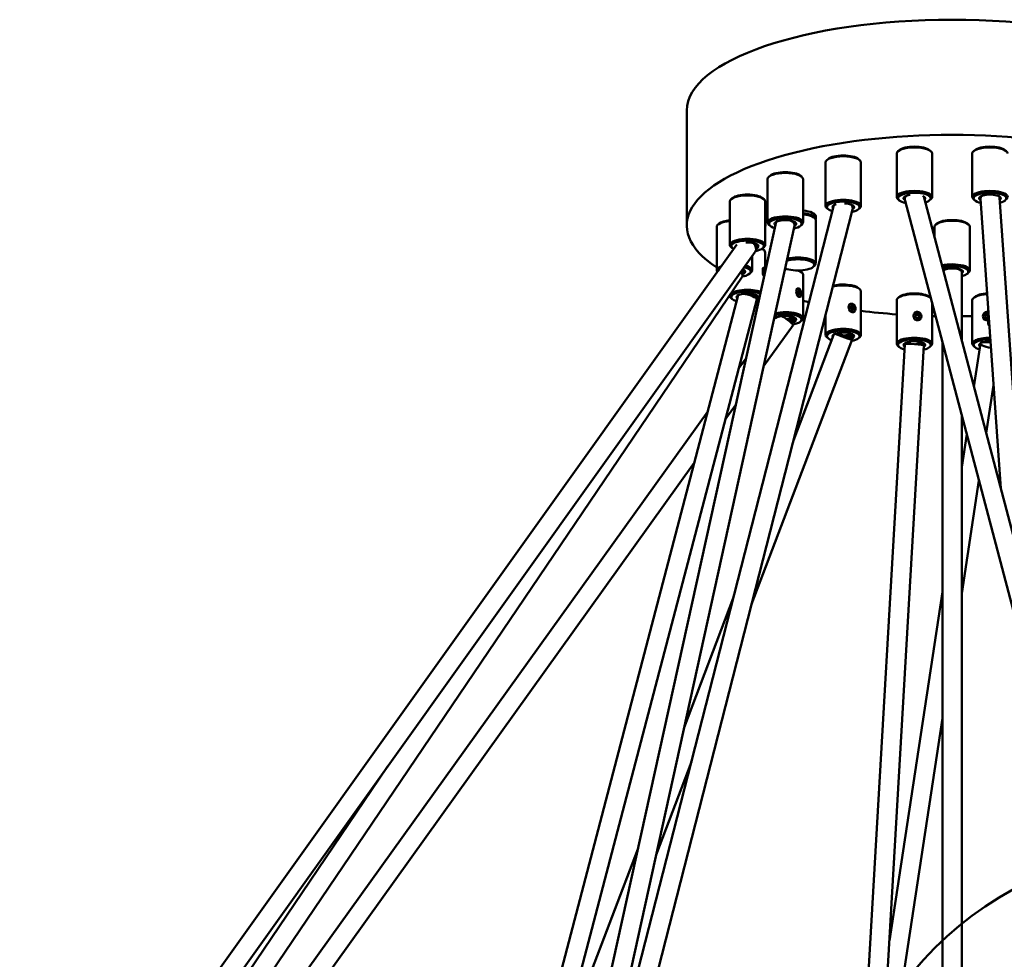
# Model space of a CAD drawing. Header units: millimetres. Extents: x 224 to 3432, y 73 to 2441.
# Tile 22 of 27: x 2520 to 2882, y 2052 to 2397. Entities that reach past the tile are written whole.
import ezdxf

# ---------------------------------------------------------------- set-up
doc = ezdxf.new("R2010")
doc.units = ezdxf.units.MM
doc.header["$LTSCALE"] = 12
doc.layers.add('Widoczne (ISO)', color=7, linetype='Continuous', lineweight=50)

msp = doc.modelspace()

# ---------------------------------------------------------------- linework, layer by layer
at = {"layer": 'Widoczne (ISO)'}
for p, q in [((2765.47, 2321.76), (2765.47, 2364.04)), ((2842.58, 2332.26), (2842.58, 2348.23)), ((2843.49, 2349.45), (2843.02, 2349.04)), ((2854.66, 2349.45), (2855.13, 2349.04)), ((2855.58, 2332.26), (2855.58, 2348.23)), ((2870.36, 2332.26), (2870.36, 2348.23)), ((2871.27, 2349.45), (2870.81, 2349.04)), ((2816.47, 2329.01), (2816.47, 2344.98)), ((2817.38, 2346.2), (2816.91, 2345.79)), ((2828.56, 2346.2), (2829.02, 2345.79)), ((2829.47, 2329.01), (2829.47, 2344.98)), ((2796.1, 2340.09), (2795.63, 2339.68)), ((2807.27, 2340.09), (2807.74, 2339.68)), ((2795.18, 2322.9), (2795.18, 2338.87)), ((2808.18, 2322.9), (2808.18, 2338.87)), ((2819.53, 2329.24), (2740, 2018.56)), ((2781.29, 2314.67), (2781.29, 2330.64)), ((2782.2, 2331.86), (2781.74, 2331.45)), ((2793.38, 2331.86), (2793.85, 2331.45)), ((2794.29, 2314.67), (2794.29, 2330.64)), ((2843.49, 2331.04), (2843.02, 2331.45)), ((2845.69, 2330.89), (2917.53, 2058.56)), ((2852.51, 2332.49), (2924.29, 2060.35)), ((2854.66, 2331.04), (2855.13, 2331.45)), ((2871.27, 2331.04), (2870.81, 2331.45)), ((2880.81, 2225.18), (2873.37, 2331.54)), ((2890.37, 2188.97), (2880.35, 2332.03)), ((2826.36, 2327.67), (2746.78, 2016.82)), ((2817.38, 2327.79), (2816.91, 2328.2)), ((2828.56, 2327.79), (2829.02, 2328.2)), ((2728.83, 2008), (2798.26, 2323.13)), ((2777.38, 2322.5), (2776.91, 2322.09)), ((2796.1, 2321.68), (2795.63, 2322.09)), ((2807.27, 2321.68), (2807.74, 2322.09)), ((2811.93, 2324.98), (2812.4, 2324.57)), ((2812.84, 2325.17), (2812.84, 2324.23)), ((2812.84, 2307.79), (2812.84, 2323.76)), ((2857.38, 2322.5), (2856.91, 2322.09)), ((2868.56, 2322.5), (2869.02, 2322.09)), ((2737.89, 2016.59), (2805.1, 2321.68)), ((2776.47, 2305.31), (2776.47, 2321.29)), ((2856.47, 2317.49), (2856.47, 2321.29)), ((2869.47, 2305.31), (2869.47, 2321.29)), ((2783.91, 2314.78), (2569.35, 2014.46)), ((2790.64, 2312.16), (2575.05, 2010.39)), ((2782.2, 2313.45), (2781.74, 2313.86)), ((2793.38, 2313.45), (2793.85, 2313.86)), ((2793.38, 2313.14), (2793.85, 2312.74)), ((2794.29, 2305.24), (2794.29, 2311.93)), ((2789.47, 2305.31), (2789.47, 2310.52)), ((2788.56, 2304.09), (2789.02, 2304.5)), ((2793.6, 2304.98), (2793.75, 2305.54)), ((2793.75, 2304.13), (2793.6, 2304.98)), ((2794.05, 2305.27), (2793.67, 2305.22)), ((2794.13, 2304.41), (2793.71, 2304.36)), ((2793.75, 2305.54), (2794.05, 2305.27)), ((2794.02, 2303.89), (2793.75, 2304.13)), ((2793.89, 2306.12), (2793.77, 2306.22)), ((2794.05, 2305.27), (2794.17, 2304.58)), ((2807.27, 2304.91), (2807.74, 2304.51)), ((2811.93, 2306.57), (2812.4, 2306.98)), ((2866.47, 2279.57), (2866.47, 2304.84)), ((2868.56, 2304.09), (2869.02, 2304.5)), ((2785.87, 2302.88), (2572.85, 1988.58)), ((2808.18, 2287.72), (2808.18, 2303.7)), ((2806.11, 2297.37), (2806.39, 2297.96)), ((2806.39, 2296.55), (2806.11, 2297.37)), ((2806.94, 2297.73), (2806.18, 2297.51)), ((2806.18, 2297.51), (2806.45, 2296.69)), ((2806.18, 2297.51), (2806.18, 2297.51)), ((2806.39, 2297.96), (2806.94, 2297.73)), ((2806.45, 2296.69), (2806.39, 2296.55)), ((2807.22, 2296.91), (2806.45, 2296.69)), ((2806.94, 2297.73), (2807.22, 2296.91)), ((2807.22, 2296.91), (2806.94, 2296.32)), ((2807.05, 2298.27), (2806.99, 2298.33)), ((2828.56, 2298.81), (2829.02, 2298.4)), ((2829.47, 2281.61), (2829.47, 2297.59)), ((2662.3, 1830.17), (2784.36, 2296.18)), ((2669.07, 1828.4), (2791.18, 2294.6)), ((2781.29, 2295.95), (2781.29, 2296.13)), ((2782.2, 2294.74), (2781.74, 2295.14)), ((2806.94, 2296.32), (2806.39, 2296.55)), ((2807.59, 2296.39), (2807.56, 2296.23)), ((2842.58, 2278.36), (2842.58, 2294.34)), ((2843.49, 2295.56), (2843.02, 2295.15)), ((2854.66, 2295.56), (2855.12, 2295.16)), ((2855.58, 2278.36), (2855.58, 2293.42)), ((2870.36, 2278.36), (2870.36, 2294.34)), ((2871.27, 2295.56), (2870.81, 2295.15)), ((2825.47, 2291.68), (2825.84, 2292.31)), ((2825.84, 2290.9), (2825.47, 2291.68)), ((2825.63, 2291.95), (2826.09, 2291.86)), ((2825.84, 2292.31), (2826.59, 2292.16)), ((2826.59, 2290.75), (2825.84, 2290.9)), ((2826.59, 2292.16), (2826.09, 2291.86)), ((2826.09, 2291.86), (2826.47, 2291.08)), ((2826.47, 2291.08), (2826.3, 2290.81)), ((2826.97, 2291.38), (2826.47, 2291.08)), ((2826.59, 2292.16), (2826.97, 2291.38)), ((2826.97, 2291.38), (2826.59, 2290.75)), ((2876.13, 2285.89), (2876.13, 2292.04)), ((2807.27, 2286.51), (2807.74, 2286.91)), ((2816.47, 2281.61), (2816.47, 2289.03)), ((2849.35, 2288.59), (2849.78, 2289.27)), ((2849.78, 2287.86), (2849.35, 2288.59)), ((2849.37, 2288.56), (2849.6, 2288.94)), ((2849.78, 2289.27), (2849.6, 2288.94)), ((2849.6, 2288.94), (2850.46, 2288.88)), ((2849.78, 2289.27), (2850.63, 2289.22)), ((2850.63, 2287.81), (2849.78, 2287.86)), ((2850.63, 2289.22), (2850.46, 2288.88)), ((2850.46, 2288.88), (2850.87, 2288.18)), ((2850.63, 2289.22), (2851.06, 2288.49)), ((2851.06, 2288.49), (2850.63, 2287.81)), ((2874.88, 2288.49), (2875.3, 2289.22)), ((2875.3, 2287.81), (2874.88, 2288.49)), ((2875.07, 2288.18), (2875.48, 2288.88)), ((2875.3, 2289.22), (2876.13, 2289.27)), ((2875.3, 2289.22), (2875.48, 2288.88)), ((2876.13, 2287.86), (2875.3, 2287.81)), ((2875.48, 2288.88), (2876.13, 2288.92)), ((2804.53, 2285.21), (2793.76, 2270.2)), ((2876.62, 2285.04), (2876.58, 2285.08)), ((2826.24, 2279.9), (2789.26, 2182.76)), ((2819.38, 2281.56), (2804.64, 2242.84)), ((2817.38, 2280.4), (2816.91, 2280.81)), ((2828.56, 2280.4), (2829.02, 2280.81)), ((2859.47, 1836.07), (2859.47, 2278.67)), ((2816.78, 1781.57), (2845.58, 2278.1)), ((2823.77, 1781.16), (2852.57, 2277.69)), ((2843.49, 2277.15), (2843.02, 2277.56)), ((2854.66, 2277.15), (2855.13, 2277.56)), ((2871.27, 2277.15), (2870.81, 2277.56)), ((2873.4, 2278.42), (2870.97, 2262.51)), ((2787.24, 2273.11), (2784.58, 2269.41)), ((2878.15, 2263.19), (2875.45, 2245.51)), ((2773.18, 2253.52), (2520.44, 1901.13)), ((2783.42, 2255.78), (2779.63, 2250.49)), ((2866.47, 1836.07), (2866.47, 2252.13)), ((2868.31, 2245.13), (2866.47, 2233.04)), ((2768.23, 2234.6), (2524.12, 1894.26)), ((2872.8, 2228.13), (2866.47, 2186.68)), ((2782.58, 2184.88), (2764.5, 2137.39)), ((2859.47, 2187.21), (2839.89, 2059.01)), ((2859.47, 2140.85), (2835.55, 1984.26)), ((2767.2, 2124.79), (2754.21, 2090.67)), ((2655.55, 2123.07), (2571.24, 1998.67)), ((2747.48, 2092.68), (2718.02, 2015.28))]:
    msp.add_line(p, q, dxfattribs=at)
msp.add_circle((2945.02, 1968.07), 125, dxfattribs=at)
for centre, major_axis, ratio, start_param, end_param in [((2862.97, 2364.04), (-97.5, 0), 0.34202, 3.141593, 6.283185), ((2862.97, 2321.76), (-97.5, 0), 0.34202, 2.661992, 6.762785), ((2822.97, 2345.45), (6, 0), 0.34202, 0.372527, 2.769066), ((2849.08, 2348.23), (-6.5, 0), 0.34202, 3.141593, 6.283185), ((2849.08, 2348.7), (6, 0), 0.34202, 0.372527, 2.769066), ((2876.86, 2348.23), (-6.5, 0), 0.34202, 3.141593, 6.283185), ((2876.86, 2348.7), (6, 0), 0.34202, 0.372527, 2.769066), ((2822.97, 2344.98), (-6.5, 0), 0.34202, 3.141593, 6.283185), ((2801.68, 2338.87), (-6.5, 0), 0.34202, 3.141593, 6.283185), ((2801.68, 2339.34), (6, 0), 0.34202, 0.372527, 2.769066), ((2787.79, 2330.64), (-6.5, 0), 0.34202, 3.141593, 6.283185), ((2787.79, 2331.11), (6, 0), 0.34202, 0.372527, 2.769066), ((2849.08, 2332.26), (6.5, 0), 0.34202, 5.910658, 9.797305), ((2849.08, 2331.79), (-6, 0), 0.34202, 2.305326, 7.299396), ((2849.08, 2331.79), (-4, 0), 0.34202, 5.106405, 6.82581), ((2876.86, 2332.26), (6.5, 0), 0.34202, 5.910658, 9.797305), ((2876.86, 2331.79), (-6, 0), 0.34202, 2.219116, 7.253543), ((2876.86, 2331.79), (4, 0), 0.34202, 5.805684, 9.95016), ((2822.97, 2329.01), (6.5, 0), 0.34202, 5.910658, 9.797305), ((2822.97, 2328.54), (-6, 0), 0.34202, 2.126775, 7.123333), ((2822.97, 2328.54), (-4, 0), 0.34202, 5.428792, 6.647394), ((2822.97, 2329.01), (-3.5, 0), 0.34202, 6.088233, 6.304725), ((2822.97, 2328.54), (4, 0), 0.34202, 5.740387, 7.755985), ((2822.97, 2328.54), (3.39, -0.87), 0.762563, 0, 0.645323), ((2822.97, 2329.48), (3.5, 0), 0.34202, 5.923937, 6.084365), ((2822.97, 2329.01), (3.5, 0), 0.34202, 6.031549, 6.478138), ((2849.08, 2331.79), (-3.38, -0.89), 0.822377, 5.691051, 6.283185), ((2849.08, 2332.26), (-3.5, 0), 0.34202, 6.088233, 6.504745), ((2849.08, 2332.73), (-3.5, 0), 0.34202, 0.19882, 0.323079), ((2849.08, 2331.79), (4, 0), 0.34202, 5.925047, 6.973385), ((2849.08, 2332.26), (3.5, 0), 0.34202, 6.270681, 6.478138), ((2876.86, 2331.79), (-3.49, -0.24), 0.56481, 5.675087, 6.283185), ((2876.86, 2332.26), (-3.5, 0), 0.34202, 6.088233, 6.488817), ((2876.86, 2332.73), (-3.5, 0), 0.34202, 0.19882, 0.354982), ((2876.86, 2331.79), (3.49, 0.24), 0.56481, 0, 0.267929), ((2876.86, 2332.73), (3.5, 0), 0.34202, 6.031603, 6.084365), ((2876.86, 2332.26), (3.5, 0), 0.34202, 6.176748, 6.478138), ((2806.34, 2325.17), (6.5, 0), 0.34202, 0, 1.283332), ((2806.34, 2324.23), (6.5, 0), 0.34202, 6.177315, 7.566517), ((2806.34, 2324.23), (6, 0), 0.34202, 0.372527, 1.258601), ((2806.34, 2323.76), (6.5, 0), 0.34202, 0, 1.283332), ((2782.97, 2321.29), (-6.5, 0), 0.34202, 4.973087, 6.283185), ((2782.97, 2321.76), (-6, 0), 0.34202, 4.995386, 5.910658), ((2793.9, 2321.9), (0.19, 1.49), 0.321394, 4.380748, 5.783101), ((2801.68, 2322.9), (6.5, 0), 0.34202, 5.910658, 9.797305), ((2801.68, 2322.43), (-6, 0), 0.34202, 2.133641, 7.140717), ((2801.68, 2322.43), (4, 0), 0.34202, 5.741374, 9.815393), ((2801.68, 2322.9), (-3.5, 0), 0.34202, 6.088233, 6.337718), ((2801.68, 2323.37), (-3.5, 0), 0.34202, 0.19882, 0.200973), ((2801.68, 2322.43), (3.42, -0.75), 0.494629, 0, 1.146545), ((2801.68, 2323.37), (3.5, 0), 0.34202, 5.756993, 6.084365), ((2801.68, 2322.9), (3.5, 0), 0.34202, 5.907568, 6.478138), ((2862.97, 2321.29), (-6.5, 0), 0.34202, 3.141593, 6.283185), ((2862.97, 2321.76), (6, 0), 0.34202, 0.372527, 2.769066), ((2787.79, 2314.67), (6.5, 0), 0.34202, 5.910658, 9.797305), ((2787.79, 2314.2), (-6, 0), 0.34202, 2.093742, 6.84393), ((2787.79, 2314.2), (4, 0), 0.34202, 5.617643, 8.020583), ((2787.79, 2314.2), (2.85, -2.03), 0.665781, 0, 1.244317), ((2787.79, 2315.14), (3.5, 0), 0.34202, 5.651714, 6.084365), ((2787.79, 2314.67), (3.5, 0), 0.34202, 5.737347, 6.478138), ((2787.79, 2311.93), (6.5, 0), 0.34202, 0, 0.622823), ((2787.79, 2312.4), (6, 0), 0.34202, 0.372527, 0.454544), ((2806.34, 2307.32), (6, 0), 0.34202, 3.81636, 8.59959), ((2806.34, 2307.79), (6.5, 0), 0.34202, 5.910658, 8.498976), ((2862.97, 2305.31), (6.5, 0), 0.34202, 5.910658, 8.472031), ((2782.97, 2305.31), (-6.5, 0), 0.34202, 5.529646, 6.557416), ((2782.97, 2304.84), (-6, 0), 0.34202, 5.976557, 6.110506), ((2782.97, 2304.84), (2.9, -1.96), 0.396029, 0, 0.9576), ((2782.97, 2305.31), (3.5, 0), 0.34202, 5.490792, 6.478138), ((2782.97, 2305.78), (3.5, 0), 0.34202, 5.515135, 6.084365), ((2782.97, 2304.84), (4, 0), 0.34202, 5.497568, 6.980014), ((2782.97, 2304.84), (6, 0), 0.34202, 5.231791, 7.208169), ((2782.97, 2305.31), (6.5, 0), 0.34202, 5.910658, 7.186541), ((2793.9, 2304.7), (-0.19, 1.49), 0.321394, 5.010374, 9.028842), ((2801.68, 2303.7), (6.5, 0), 0.34202, 1.530441, 1.578946), ((2801.68, 2303.7), (6.5, 0), 0.34202, 0, 0.781797), ((2801.68, 2304.17), (6, 0), 0.34202, 0.372527, 0.566375), ((2862.97, 2304.84), (6, 0), 0.34202, 5.335216, 8.497011), ((2862.97, 2304.84), (4, 0), 0.34202, 5.777825, 8.851404), ((2862.97, 2305.78), (-3.5, 0), 0.34202, 0.33126, 0.403345), ((2862.97, 2304.84), (-3.5, 0), 0.34202, 3.141593, 5.923276), ((2862.97, 2305.78), (3.5, 0), 0.34202, 5.879841, 6.084365), ((2862.97, 2305.31), (3.5, 0), 0.34202, 6.085655, 6.478138), ((2787.79, 2295.48), (-6, 0), 0.34202, 3.823975, 7.120381), ((2787.79, 2295.95), (-6.5, 0), 0.34202, 3.88053, 5.930712), ((2787.79, 2295.48), (4, 0), 0.34202, 5.718272, 9.784375), ((2787.79, 2295.48), (3.39, -0.89), 0.260462, 0, 2.179822), ((2822.97, 2297.59), (6.5, 0), 0.34202, 0, 2.204934), ((2822.97, 2298.06), (6, 0), 0.34202, 0.372527, 2.252662), ((2849.08, 2294.34), (-6.5, 0), 0.34202, 3.519433, 6.283185), ((2849.08, 2294.81), (6, 0), 0.34202, 0.372527, 2.769066), ((2876.86, 2294.81), (-6, 0), 0.34202, 4.89018, 5.910658), ((2787.79, 2295.95), (-6.5, 0), 0.34202, 6.180099, 6.655712), ((2787.79, 2295.95), (-3.5, 0), 0.34202, 6.088233, 6.297922), ((2787.79, 2296.89), (-3.25, 0), 0.34202, 2.084503, 2.695937), ((2787.79, 2296.42), (3.5, 0), 0.34202, 5.474067, 6.084365), ((2787.79, 2295.95), (3.5, 0), 0.34202, 5.682132, 6.478138), ((2787.79, 2295.48), (-6, 0), 0.34202, 2.125711, 2.30879), ((2862.97, 2321.76), (-97.5, 0), 0.34202, 0.974136, 1.001696), ((2876.86, 2294.34), (-6.5, 0), 0.34202, 4.873153, 6.283185), ((2801.68, 2287.72), (6.5, 0), 0.34202, 5.910658, 8.45159), ((2862.97, 2321.76), (-97.5, 0), 0.34202, 1.22006, 1.360094), ((2875.73, 2288.54), (-1.33, -0.69), 0.925417, 3.990907, 7.685152), ((2801.68, 2287.25), (6, 0), 0.34202, 5.191602, 8.543483), ((2801.68, 2287.25), (4, 0), 0.34202, 5.272349, 9.06778), ((2801.68, 2287.25), (2.84, -2.04), 0.116411, 0, 2.092604), ((2801.68, 2288.66), (-3.25, 0), 0.34202, 1.656404, 2.695937), ((2801.68, 2288.19), (3.5, 0), 0.34202, 4.992821, 6.084365), ((2801.68, 2287.72), (3.5, 0), 0.34202, 5.149735, 6.478138), ((2862.97, 2321.76), (-97.5, 0), 0.34202, 1.49491, 1.508328), ((2862.97, 2321.76), (-97.5, 0), 0.34202, 1.606701, 1.646683), ((2882.63, 2285.89), (-6.5, 0), 0.34202, 5.940445, 6.655712), ((2822.97, 2281.61), (6.5, 0), 0.34202, 5.910658, 9.797305), ((2822.97, 2281.15), (-6, 0), 0.34202, 2.108729, 7.057123), ((2822.97, 2281.15), (4, 0), 0.34202, 5.51429, 9.67599), ((2822.97, 2281.15), (3.27, -1.25), 0.075912, 3.668618, 8.700999), ((2822.97, 2282.55), (-3.25, 0), 0.34202, 1.559494, 2.695937), ((2822.97, 2282.08), (3.5, 0), 0.34202, 5.059753, 6.084365), ((2822.97, 2281.61), (3.5, 0), 0.34202, 5.311025, 6.478138), ((2849.08, 2278.36), (6.5, 0), 0.34202, 5.910658, 9.797305), ((2849.08, 2277.9), (-6, 0), 0.34202, 2.174854, 7.210254), ((2849.08, 2277.9), (4, 0), 0.34202, 5.760678, 9.907615), ((2849.08, 2278.36), (-3.5, 0), 0.34202, 6.088233, 6.463353), ((2849.08, 2278.83), (-3.5, 0), 0.34202, 0.19882, 0.522564), ((2849.08, 2279.3), (-3.25, 0), 0.34202, 0.445656, 1.164796), ((2849.08, 2279.3), (-3.25, 0), 0.34202, 1.712004, 2.695937), ((2849.08, 2278.83), (3.5, 0), 0.34202, 5.500489, 6.084365), ((2849.08, 2278.36), (3.5, 0), 0.34202, 5.843901, 6.478138), ((2876.86, 2278.36), (-6.5, 0), 0.34202, 4.700705, 6.655712), ((2876.86, 2277.9), (-6, 0), 0.34202, 4.692249, 7.171603), ((2876.86, 2277.9), (-4, 0), 0.34202, 4.670182, 6.717561), ((2876.86, 2277.9), (-3.46, 0.53), 0.276363, 5.958957, 7.993321), ((2876.86, 2278.36), (-3.5, 0), 0.34202, 6.088233, 6.374337), ((2876.86, 2278.83), (-3.5, 0), 0.34202, 0.19882, 0.235748), ((2876.86, 2277.9), (-3.46, 0.53), 0.276363, 4.69734, 5.743885), ((2849.08, 2277.9), (-3.49, 0.2), 0.096476, 3.141593, 6.283185)]:
    msp.add_ellipse(centre, major_axis=major_axis, ratio=ratio, start_param=start_param, end_param=end_param, dxfattribs=at)
for centre, major_axis, ratio in [((2806.66, 2297.14), (-0.41, 1.44), 0.604023), ((2826.22, 2291.53), (-0.76, 1.29), 0.813798), ((2850.2, 2288.54), (-1.33, 0.69), 0.925417)]:
    msp.add_ellipse(centre, major_axis=major_axis, ratio=ratio, dxfattribs=at)
for points, knots in [([(2793.36, 2306.06), (2793.38, 2306.09), (2793.39, 2306.11), (2793.49, 2306.23), (2793.57, 2306.29), (2793.75, 2306.32), (2793.83, 2306.29), (2793.9, 2306.22)], [0.5983496, 0.5983496, 0.5983496, 0.5983496, 0.6134159, 0.6134159, 0.6747524, 0.6747524, 0.7360889, 0.7360889, 0.7360889, 0.7360889]), ([(2793.87, 2303.21), (2793.8, 2303.28), (2793.73, 2303.37), (2793.57, 2303.63), (2793.49, 2303.8), (2793.39, 2304.02), (2793.38, 2304.07), (2793.36, 2304.12)], [0.2550222, 0.2550222, 0.2550222, 0.2550222, 0.3066995, 0.3066995, 0.368036, 0.368036, 0.3831023, 0.3831023, 0.3831023, 0.3831023]), ([(2793.9, 2306.22), (2793.97, 2306.16), (2794.03, 2306.05), (2794.1, 2305.85), (2794.12, 2305.79), (2794.13, 2305.73)], [0.73608892, 0.73608892, 0.73608892, 0.73608892, 0.79742542, 0.79742542, 0.81976982, 0.81976982, 0.81976982, 0.81976982]), ([(2805.77, 2298.41), (2805.79, 2298.44), (2805.82, 2298.47), (2805.96, 2298.6), (2806.1, 2298.67), (2806.38, 2298.73), (2806.53, 2298.72), (2806.66, 2298.66)], [0.5983496, 0.5983496, 0.5983496, 0.5983496, 0.6134159, 0.6134159, 0.6747524, 0.6747524, 0.7360889, 0.7360889, 0.7360889, 0.7360889]), ([(2806.66, 2298.66), (2806.8, 2298.61), (2806.93, 2298.51), (2807.15, 2298.25), (2807.24, 2298.09), (2807.31, 2297.92)], [0.7360889, 0.7360889, 0.7360889, 0.7360889, 0.7974254, 0.7974254, 0.856082, 0.856082, 0.856082, 0.856082]), ([(2806.66, 2295.62), (2806.53, 2295.67), (2806.38, 2295.76), (2806.1, 2296.01), (2805.96, 2296.17), (2805.82, 2296.38), (2805.79, 2296.42), (2805.77, 2296.47)], [0.245363, 0.245363, 0.245363, 0.245363, 0.3066995, 0.3066995, 0.368036, 0.368036, 0.3831023, 0.3831023, 0.3831023, 0.3831023]), ([(2807.37, 2295.81), (2807.36, 2295.79), (2807.34, 2295.76), (2807.25, 2295.65), (2807.15, 2295.58), (2806.93, 2295.54), (2806.8, 2295.56), (2806.66, 2295.62)], [1.0890755, 1.0890755, 1.0890755, 1.0890755, 1.1041419, 1.1041419, 1.1654784, 1.1654784, 1.2268149, 1.2268149, 1.2268149, 1.2268149]), ([(2825.08, 2292.68), (2825.11, 2292.71), (2825.14, 2292.74), (2825.31, 2292.89), (2825.48, 2292.98), (2825.85, 2293.08), (2826.04, 2293.09), (2826.22, 2293.05)], [0.5983496, 0.5983496, 0.5983496, 0.5983496, 0.6134159, 0.6134159, 0.6747524, 0.6747524, 0.7360889, 0.7360889, 0.7360889, 0.7360889]), ([(2826.22, 2290), (2826.04, 2290.04), (2825.85, 2290.11), (2825.48, 2290.32), (2825.31, 2290.46), (2825.14, 2290.65), (2825.11, 2290.69), (2825.08, 2290.73)], [0.245363, 0.245363, 0.245363, 0.245363, 0.3066995, 0.3066995, 0.368036, 0.368036, 0.3831023, 0.3831023, 0.3831023, 0.3831023]), ([(2826.22, 2293.05), (2826.4, 2293.02), (2826.58, 2292.94), (2826.9, 2292.7), (2827.05, 2292.55), (2827.19, 2292.34), (2827.21, 2292.29), (2827.24, 2292.25)], [0.7360889, 0.7360889, 0.7360889, 0.7360889, 0.7974254, 0.7974254, 0.8587619, 0.8587619, 0.8738283, 0.8738283, 0.8738283, 0.8738283]), ([(2827.24, 2290.31), (2827.21, 2290.28), (2827.19, 2290.25), (2827.05, 2290.12), (2826.9, 2290.04), (2826.58, 2289.97), (2826.4, 2289.97), (2826.22, 2290)], [1.0890755, 1.0890755, 1.0890755, 1.0890755, 1.1041419, 1.1041419, 1.1654784, 1.1654784, 1.2268149, 1.2268149, 1.2268149, 1.2268149]), ([(2848.95, 2289.55), (2848.99, 2289.58), (2849.02, 2289.62), (2849.2, 2289.79), (2849.39, 2289.9), (2849.79, 2290.05), (2850, 2290.08), (2850.2, 2290.06)], [0.5983496, 0.5983496, 0.5983496, 0.5983496, 0.6134159, 0.6134159, 0.6747524, 0.6747524, 0.7360889, 0.7360889, 0.7360889, 0.7360889]), ([(2850.2, 2290.06), (2850.41, 2290.05), (2850.62, 2290), (2851.01, 2289.81), (2851.18, 2289.67), (2851.35, 2289.48), (2851.38, 2289.44), (2851.41, 2289.4)], [0.7360889, 0.7360889, 0.7360889, 0.7360889, 0.7974254, 0.7974254, 0.8587619, 0.8587619, 0.8738283, 0.8738283, 0.8738283, 0.8738283]), ([(2874.52, 2289.4), (2874.55, 2289.44), (2874.59, 2289.48), (2874.76, 2289.67), (2874.93, 2289.81), (2875.32, 2290), (2875.53, 2290.05), (2875.73, 2290.06)], [0.5983496, 0.5983496, 0.5983496, 0.5983496, 0.6134159, 0.6134159, 0.6747524, 0.6747524, 0.7360889, 0.7360889, 0.7360889, 0.7360889]), ([(2850.2, 2287.02), (2850, 2287.03), (2849.79, 2287.08), (2849.39, 2287.24), (2849.2, 2287.36), (2849.02, 2287.53), (2848.99, 2287.57), (2848.95, 2287.6)], [0.245363, 0.245363, 0.245363, 0.245363, 0.3066995, 0.3066995, 0.368036, 0.368036, 0.3831023, 0.3831023, 0.3831023, 0.3831023]), ([(2851.41, 2287.46), (2851.38, 2287.42), (2851.35, 2287.39), (2851.18, 2287.24), (2851.01, 2287.15), (2850.62, 2287.03), (2850.41, 2287.01), (2850.2, 2287.02)], [1.0890755, 1.0890755, 1.0890755, 1.0890755, 1.1041419, 1.1041419, 1.1654784, 1.1654784, 1.2268149, 1.2268149, 1.2268149, 1.2268149]), ([(2875.73, 2287.02), (2875.53, 2287.01), (2875.32, 2287.03), (2874.93, 2287.15), (2874.76, 2287.24), (2874.59, 2287.39), (2874.55, 2287.42), (2874.52, 2287.46)], [0.245363, 0.245363, 0.245363, 0.245363, 0.3066995, 0.3066995, 0.368036, 0.368036, 0.3831023, 0.3831023, 0.3831023, 0.3831023])]:
    msp.add_open_spline(points, degree=3, knots=knots, dxfattribs=at)
for points in [[(2875.73, 2290.06), (2875.86, 2290.07), (2876, 2290.06), (2876.13, 2290.04)], [(2876.13, 2287.09), (2876, 2287.05), (2875.86, 2287.03), (2875.73, 2287.02)]]:
    msp.add_open_spline(points, degree=3, dxfattribs=at)

doc.saveas('drawing.dxf')
